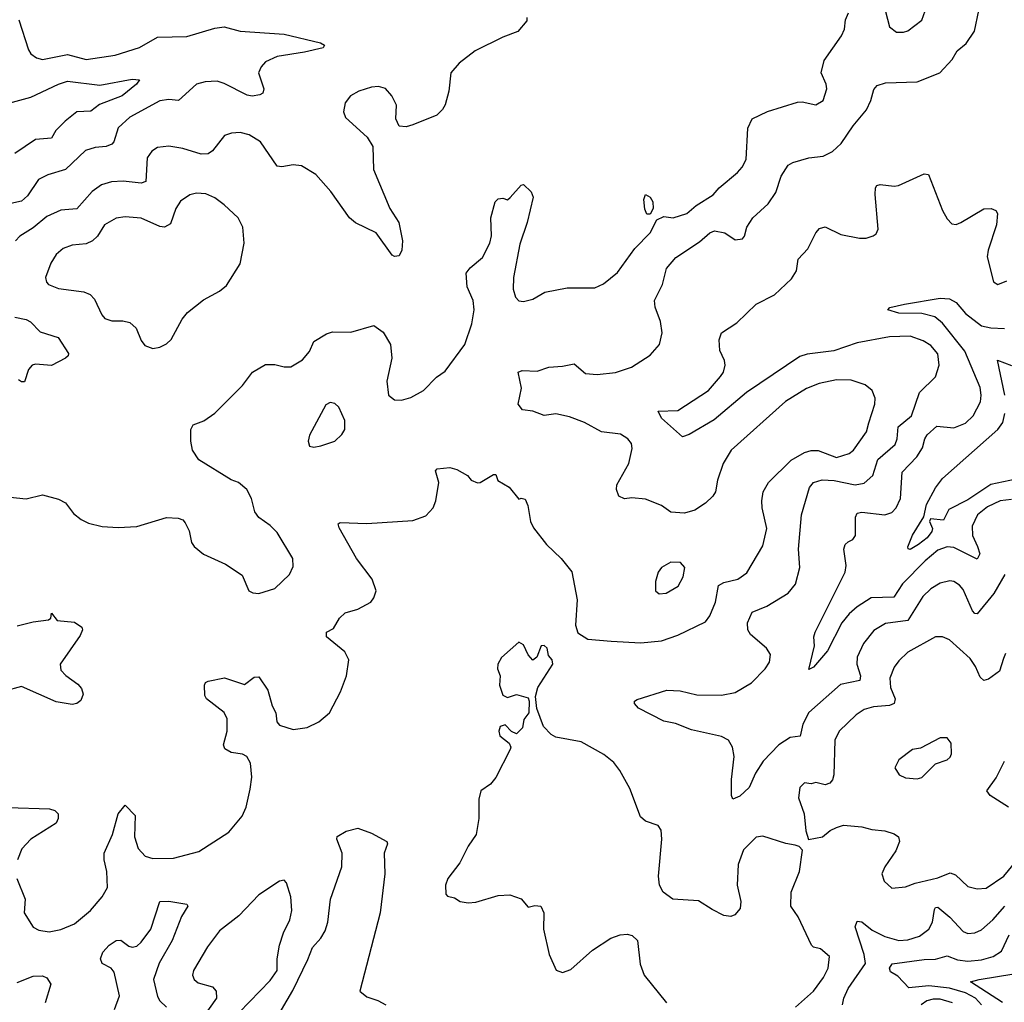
# Model space of a CAD drawing. Extents: x 1550320 to 1685906, y 509093 to 640511.
# Tile 221 of 256: x 1622377 to 1626654, y 558927 to 563196. Entities that reach past the tile are written whole.
import ezdxf

# ---------------------------------------------------------------- set-up
doc = ezdxf.new("R2010")
doc.units = 0

msp = doc.modelspace()

# ---------------------------------------------------------------- linework, layer by layer
at = {"layer": '0CON20XD'}
for points in [[(1622363.8, 559465), (1622400, 559375), (1622395.8, 559315.8), (1622435, 559253.3), (1622460.3, 559240.3), (1622505, 559232.2), (1622555, 559242.5), (1622615, 559268.2), (1622684.7, 559325.3), (1622734.7, 559385.3), (1622757.5, 559425), (1622755.5, 559495), (1622743.5, 559545), (1622742.9, 559575), (1622780.4, 559655), (1622804.5, 559745.5), (1622835, 559782.5), (1622878.3, 559738.3), (1622875.4, 559645), (1622890.8, 559595), (1622922, 559562), (1622955, 559551.1), (1623045, 559553.5), (1623155, 559582.5), (1623284.6, 559665.4), (1623343.1, 559735), (1623360, 559775), (1623378, 559852), (1623385.5, 559905.5), (1623378.9, 559965), (1623363.8, 559995), (1623345, 560004.3), (1623295, 560011.4), (1623268.3, 560028.3), (1623262.5, 560045), (1623278.1, 560105), (1623278.3, 560158.3), (1623265.4, 560185.4), (1623187.5, 560245), (1623180.7, 560259.3), (1623180, 560305), (1623184.1, 560315.9), (1623195, 560321.2), (1623265.7, 560335.7), (1623353, 560307), (1623395, 560338.8), (1623415, 560341.2), (1623455, 560283.3), (1623472.9, 560215), (1623489.2, 560185), (1623493.1, 560145), (1623505, 560131.4), (1623565, 560112.2), (1623625, 560120), (1623675.4, 560144.6), (1623722, 560185), (1623770.6, 560275), (1623796.9, 560345), (1623806.7, 560415), (1623788.7, 560448.7), (1623710, 560515), (1623710, 560535), (1623739.5, 560550.5), (1623765.8, 560595), (1623790.9, 560619.1), (1623845, 560634.2), (1623901.2, 560665), (1623915.5, 560684.5), (1623924.4, 560715), (1623907.8, 560765), (1623840, 560855), (1623765, 560987.5), (1623760, 561005), (1623769.3, 561010.7), (1623885, 561007.5), (1624085, 561020), (1624140.5, 561039.5), (1624173.3, 561075), (1624184.1, 561105.9), (1624197.5, 561185), (1624183.3, 561235), (1624190, 561245), (1624245, 561250), (1624275, 561241.2), (1624322.5, 561215), (1624337.5, 561195), (1624365, 561184.2), (1624377.5, 561185), (1624435, 561220), (1624445, 561220), (1624453.6, 561193.6), (1624503.3, 561165), (1624545, 561112.5), (1624555, 561117.5), (1624573, 561113), (1624583.8, 561085), (1624595.8, 561015), (1624607.9, 560987.9), (1624665.5, 560915.5), (1624728.8, 560855), (1624775, 560797.5), (1624798.8, 560675), (1624791.2, 560565), (1624801.7, 560531.7), (1624844.4, 560504.4), (1624945.4, 560495.4), (1625075, 560488.2), (1625165, 560497.8), (1625235, 560521.5), (1625355, 560579.5), (1625374.7, 560605.3), (1625398.8, 560665), (1625412.7, 560737.3), (1625435, 560750.8), (1625496, 560765), (1625535, 560793.1), (1625605, 560910), (1625622.7, 560985), (1625601.5, 561075), (1625600, 561105), (1625605.6, 561145), (1625629.2, 561185), (1625728.2, 561281.8), (1625785.2, 561314.8), (1625815, 561323.9), (1625845, 561323.4), (1625925, 561293.2), (1625979.6, 561310.4), (1625998.2, 561325), (1626054.5, 561405), (1626065.4, 561444.6), (1626091.1, 561525), (1626091.9, 561551.9), (1626079.2, 561585), (1626049.3, 561609.3), (1625988.9, 561628.9), (1625925, 561630.9), (1625850, 561615), (1625795, 561593.5), (1625702.7, 561537.3), (1625467.5, 561325), (1625432.4, 561267.6), (1625407.5, 561195), (1625398.6, 561145), (1625387.5, 561125), (1625355.8, 561095), (1625309.2, 561065), (1625265, 561052.1), (1625205, 561056.5), (1625164.5, 561084.5), (1625095, 561112.2), (1625035, 561118.5), (1625004.3, 561114.3), (1624978.8, 561125), (1624969.2, 561155), (1624970.8, 561175), (1625022.1, 561267.9), (1625037.3, 561332.7), (1625033.8, 561355), (1625018.8, 561375), (1624986.7, 561395), (1624904.5, 561404.5), (1624830, 561445), (1624765, 561470), (1624705, 561483.5), (1624655, 561476.2), (1624605.5, 561495.5), (1624560, 561500), (1624542, 561525), (1624556, 561595), (1624541.2, 561665), (1624558.8, 561671.2), (1624625, 561669.2), (1624675, 561686), (1624735, 561690), (1624785, 561701.2), (1624835, 561658.6), (1624885, 561654.4), (1624965, 561662.2), (1625034.6, 561685.4), (1625115, 561737.8), (1625155.6, 561785), (1625167.8, 561835), (1625160, 561885), (1625136.4, 561946.4), (1625134.4, 561975), (1625169.4, 562045), (1625185.5, 562115), (1625227.2, 562162.8), (1625329.3, 562230.7), (1625375, 562269.4), (1625395, 562277.8), (1625440.3, 562270.3), (1625485, 562238.8), (1625516.8, 562243.2), (1625525.7, 562255), (1625535.5, 562294.5), (1625561.1, 562335), (1625627.5, 562395), (1625660.5, 562445), (1625684.7, 562515.3), (1625715, 562564.3), (1625734.5, 562575.5), (1625805, 562595.6), (1625867.2, 562602.8), (1625907.6, 562622.4), (1625945, 562657.1), (1625996.5, 562735), (1626055.4, 562804.6), (1626074.3, 562845), (1626087, 562893), (1626100.7, 562909.3), (1626138.2, 562921.8), (1626274.6, 562925.4), (1626373.3, 562965), (1626427.4, 563022.6), (1626449.1, 563060.9), (1626488.3, 563091.7), (1626524.3, 563145.7), (1626542.5, 563235)], [(1626129.2, 563265), (1626154.4, 563165), (1626185, 563141.4), (1626215, 563140.8), (1626235, 563147.5), (1626295, 563194.2), (1626316.7, 563255)], [(1622373.3, 563195), (1622415.6, 563065), (1622425, 563048), (1622449.7, 563029.7), (1622475, 563023.3), (1622585, 563043.9), (1622665, 563023.1), (1622791.5, 563041.5), (1622897.5, 563075), (1622975, 563119.2), (1623103, 563123), (1623225, 563159.5), (1623265, 563164.5), (1623335, 563145.4), (1623525, 563132.1), (1623683.3, 563095), (1623701.2, 563085), (1623695, 563073.3), (1623614, 563054), (1623495, 563036), (1623445, 563013.1), (1623425, 562990.8), (1623414.6, 562965.4), (1623436.5, 562895), (1623432.9, 562877.1), (1623420.3, 562869.7), (1623386.4, 562863.6), (1623365, 562867.1), (1623265, 562919.2), (1623235, 562928.5), (1623182.5, 562925), (1623144.2, 562915), (1623065.9, 562844.1), (1623025, 562848.5), (1622985, 562842.7), (1622855, 562772.1), (1622804.1, 562725.9), (1622785.5, 562664.5), (1622776.7, 562655), (1622752.5, 562645), (1622705, 562641.1), (1622662.1, 562627.9), (1622576.2, 562545), (1622498.9, 562521.1), (1622458.9, 562501.1), (1622410.1, 562429.9), (1622385, 562407.7), (1622325, 562393.6)], [(1622335, 561121.4), (1622405, 561113.8), (1622475, 561130.8), (1622545, 561112), (1622575, 561096.2), (1622610.3, 561050.3), (1622644.2, 561024.2), (1622675, 561008.8), (1622735, 560993.8), (1622805, 560988.8), (1622885, 560993.8), (1623015, 561033.3), (1623065, 561030), (1623085, 561022.5), (1623095, 561010), (1623113.3, 560975), (1623123.3, 560925), (1623135, 560907.5), (1623175, 560873.3), (1623270.7, 560830.7), (1623343, 560783), (1623372.5, 560715), (1623390, 560705), (1623415, 560703.3), (1623485, 560723.8), (1623548, 560785), (1623565, 560820), (1623563.3, 560855), (1623495, 560967.5), (1623465, 560997.5), (1623415, 561033.3), (1623397.7, 561057.7), (1623383.8, 561115), (1623363.3, 561155), (1623327.5, 561185), (1623295, 561196.7), (1623155, 561283.3), (1623126.7, 561325), (1623120, 561365), (1623120, 561415), (1623130, 561435), (1623176.4, 561453.6), (1623225, 561486), (1623345, 561606.7), (1623387.5, 561665), (1623445, 561697.5), (1623485, 561697.5), (1623525, 561687.5), (1623555, 561687.5), (1623605, 561717.5), (1623636.1, 561753.9), (1623655, 561797.5), (1623709.3, 561830.7), (1623735, 561840), (1623815, 561837.5), (1623915, 561866.7), (1623955, 561837.5), (1623986.7, 561785), (1623993.8, 561725), (1623971.4, 561625), (1623978, 561565), (1624005, 561544.2), (1624035, 561542.5), (1624075.6, 561554.4), (1624131.2, 561585), (1624187.6, 561642.4), (1624225, 561668), (1624310, 561785), (1624340.6, 561875), (1624351.4, 561935), (1624345.8, 561975), (1624320, 562035), (1624315.9, 562094.1), (1624333, 562117), (1624386.8, 562163.2), (1624418.8, 562225), (1624426.4, 562256.4), (1624423.3, 562335), (1624442.5, 562405), (1624455, 562417.5), (1624475, 562420), (1624495, 562412.5), (1624506.7, 562423.3), (1624555, 562477.5), (1624565, 562480), (1624598.3, 562448.3), (1624606.7, 562425), (1624581.2, 562315), (1624549.7, 562220.3), (1624521.9, 562075), (1624520.6, 562025), (1624529.7, 561989.7), (1624545, 561974), (1624565, 561972), (1624605, 561981.4), (1624658.3, 562011.7), (1624755, 562030.6), (1624875, 562031.4), (1624912, 562048), (1624973.1, 562096.9), (1625048.7, 562201.3), (1625115, 562270), (1625144.2, 562325.8), (1625175, 562340.8), (1625215, 562335.4), (1625275, 562353.1), (1625315, 562387.9), (1625388.5, 562435), (1625414.7, 562465.3), (1625495, 562531.9), (1625515.6, 562555), (1625532, 562588), (1625539.2, 562725), (1625558.1, 562765), (1625625, 562796.4), (1625755, 562837.1), (1625775, 562838.6), (1625835, 562825.8), (1625866, 562845), (1625882, 562895), (1625880, 562915), (1625858.6, 562965), (1625871.3, 563018.7), (1625946.9, 563125), (1625959.4, 563155), (1625963.1, 563195), (1625977.3, 563225)], [(1624580, 563205), (1624579.5, 563190.5), (1624540, 563145), (1624475, 563120), (1624355, 563060), (1624285, 563006.2), (1624250, 562965), (1624240, 562885), (1624224.1, 562825.9), (1624213.3, 562805), (1624188.8, 562781.2), (1624085, 562738.8), (1624055, 562730), (1624025, 562732.5), (1624010, 562765), (1624013.3, 562825), (1623993.8, 562865), (1623965, 562896.2), (1623935.8, 562905.8), (1623905, 562902.5), (1623850, 562885), (1623813.3, 562865), (1623790, 562835), (1623783.3, 562795), (1623791.2, 562771.2), (1623885.9, 562685.9), (1623910, 562645), (1623914, 562545), (1623983.8, 562375), (1624023.3, 562315), (1624040, 562235), (1624036.7, 562195), (1624025, 562170), (1624005, 562167.5), (1623995, 562172.5), (1623925, 562270), (1623835, 562313.8), (1623808.8, 562335), (1623728.8, 562448.8), (1623663, 562523), (1623601.2, 562561.2), (1623565, 562565.8), (1623515, 562555.8), (1623495, 562560), (1623422, 562665), (1623373.8, 562695), (1623335, 562705.6), (1623296.8, 562703.2), (1623266.8, 562693.2), (1623213.9, 562626.1), (1623195, 562612.5), (1623165, 562612.1), (1623086, 562636), (1623025, 562645.5), (1622975, 562641.1), (1622950.6, 562625), (1622930.9, 562595), (1622925, 562492.9), (1622904.6, 562485.4), (1622825.9, 562494.1), (1622775, 562491.2), (1622732, 562478), (1622690.9, 562449.1), (1622625, 562373.8), (1622555, 562368), (1622495, 562340.4), (1622435, 562291.2), (1622377.1, 562255), (1622357.8, 562235)], [(1622265, 562815.3), (1622425, 562859), (1622545, 562916.3), (1622585, 562928.9), (1622725, 562911.7), (1622865, 562937.9), (1622897.5, 562935), (1622884.2, 562915), (1622821.1, 562865), (1622723.3, 562826.7), (1622685, 562798.5), (1622625, 562795.3), (1622574.7, 562755)], [(1622574.7, 562755), (1622533.4, 562715), (1622515, 562681.5), (1622445, 562675.3), (1622355.6, 562614.4)], [(1626655.4, 560785), (1626607.8, 560702.2), (1626535.9, 560614.1), (1626525, 560615.5), (1626515, 560627.8), (1626475, 560720.8), (1626459.5, 560739.5), (1626435, 560754.4), (1626417.4, 560757.4), (1626375, 560747.3), (1626335, 560723.5), (1626299.9, 560690.1), (1626235, 560585.9), (1626136.9, 560573.1), (1626087.4, 560542.6), (1626042.3, 560485), (1626015, 560426.2), (1626013.6, 560395), (1626028.9, 560345), (1626026.1, 560325), (1625941.9, 560308.1), (1625804.4, 560185.6), (1625778.7, 560135), (1625767, 560083), (1625723.4, 560076.6), (1625674.4, 560045), (1625606.3, 559973.7), (1625572.5, 559922.5), (1625545, 559860), (1625505, 559822.9), (1625475, 559808.8), (1625469.2, 559825), (1625469.1, 559895), (1625480, 559995), (1625472.9, 560035), (1625455, 560065.6), (1625425, 560080.8), (1625295, 560110.4), (1625225, 560137.8), (1625175, 560147.5), (1625064.5, 560204.5), (1625046.7, 560225), (1625047.5, 560235), (1625058.3, 560241.7), (1625187.2, 560282.8), (1625245, 560279.5), (1625317.7, 560262.3), (1625425, 560261.6), (1625485, 560272.2), (1625555, 560314.7), (1625614.6, 560375), (1625633.3, 560405), (1625637.4, 560437.4), (1625620.8, 560465), (1625550.5, 560525), (1625539.5, 560545), (1625538.5, 560575), (1625558.9, 560621.1), (1625622.5, 560647.5), (1625715.4, 560704.6), (1625747.2, 560742.8), (1625765.6, 560815), (1625760, 560895), (1625773.1, 561045), (1625807.2, 561162.8), (1625825, 561185.6), (1625863.1, 561196.9), (1625915, 561193.3), (1626005, 561175.2), (1626045, 561182), (1626082.3, 561215), (1626104.2, 561285), (1626179.2, 561350.8), (1626188.2, 561375), (1626192.5, 561427.5), (1626250.4, 561475), (1626285, 561575.8), (1626355, 561644), (1626370.9, 561695), (1626365, 561743.8), (1626335, 561780.6), (1626301.1, 561801.1), (1626245, 561820.8), (1626155, 561817.9), (1626015, 561792.4), (1625912.9, 561757.1), (1625797.7, 561742.3), (1625765, 561732.1), (1625534.3, 561575.7), (1625393.1, 561456.9), (1625285, 561394), (1625255, 561383.8), (1625165, 561463.8), (1625150, 561495), (1625235, 561498), (1625368.6, 561585), (1625420.8, 561645), (1625434.2, 561665), (1625440.8, 561695), (1625438, 561715), (1625418.3, 561758.3), (1625414.3, 561805), (1625424.4, 561835), (1625491.3, 561878.7), (1625575, 561959.2), (1625655, 562000), (1625729.7, 562070.3), (1625750.8, 562105), (1625758.8, 562155), (1625799.7, 562200.3), (1625835, 562270), (1625851.2, 562288.8), (1625875, 562296), (1625943, 562263), (1626025, 562246.2), (1626053, 562247), (1626083.6, 562256.4), (1626097.5, 562265), (1626106, 562285), (1626093.2, 562436.8), (1626094.2, 562465), (1626100, 562475), (1626115, 562480), (1626175, 562472.5), (1626194.3, 562475.7), (1626305, 562526), (1626323.8, 562523.8), (1626385, 562366.7), (1626405, 562330), (1626425, 562308.8), (1626445, 562306.2), (1626465, 562314), (1626565, 562374.2), (1626595.8, 562375.8), (1626617.3, 562367.3), (1626623.9, 562353.9), (1626619.4, 562305), (1626583.3, 562195), (1626579.4, 562165), (1626606.9, 562056.9), (1626625.9, 562045.9), (1626665, 562060.6)], [(1622955, 561767.5), (1622985, 561772.5), (1623015, 561787.5), (1623035, 561806), (1623083.1, 561895), (1623106.2, 561923.8), (1623175, 561978.6), (1623244.4, 562015.6), (1623275, 562041.2), (1623334.3, 562135), (1623351.9, 562225), (1623345.6, 562295), (1623325.6, 562335), (1623265, 562391.9), (1623225, 562422.2), (1623185, 562439.5), (1623145, 562442.2), (1623115.5, 562434.5), (1623075, 562407.5), (1623054.5, 562375), (1623031.7, 562308.3), (1623005, 562294.2), (1622985, 562297.1), (1622905, 562333.6), (1622835, 562339.1), (1622795, 562333.5), (1622745, 562304.2), (1622714.7, 562255.3), (1622692.5, 562235), (1622665, 562222.2), (1622605, 562215.7), (1622565, 562201.4), (1622534.4, 562175), (1622511.5, 562138.5), (1622488.1, 562075), (1622492.5, 562055), (1622502, 562045), (1622545, 562028.5), (1622655, 562012.9), (1622682.4, 562002.4), (1622702, 561982), (1622733, 561913), (1622747, 561897), (1622776.8, 561886.8), (1622825, 561886.7), (1622855, 561879.4), (1622881.9, 561855), (1622905, 561801.2), (1622920.7, 561780.7), (1622955, 561767.5)], [(1625115, 562350.8), (1625101.3, 562351.3), (1625092.4, 562372.4), (1625088, 562415), (1625095, 562436.7), (1625115, 562424), (1625127.3, 562405), (1625128.8, 562375), (1625115, 562350.8)], [(1626685, 561111.6), (1626635, 561104.7), (1626580.9, 561079.1), (1626536.9, 561045), (1626513.4, 560995), (1626515.3, 560955), (1626536.8, 560906.8), (1626546.7, 560875), (1626535, 560852.2), (1626435, 560903.3), (1626405, 560905.2), (1626365, 560891.2), (1626310, 560845), (1626211.1, 560745), (1626173.5, 560686.5), (1626075, 560683.8), (1626014.1, 560645), (1625980, 560615), (1625948.3, 560575), (1625885.8, 560454.2), (1625825, 560382.5), (1625805, 560372.5), (1625829.2, 560475), (1625825.8, 560515), (1625831.8, 560535), (1625962.9, 560795), (1625966.2, 560825), (1625956.9, 560895), (1625962.5, 560915), (1625975, 560927.5), (1625995, 560938), (1626007.5, 560955), (1626007.1, 561035), (1626015, 561052), (1626035, 561055.5), (1626135, 561044.7), (1626164.3, 561055), (1626183.6, 561075), (1626202.7, 561115), (1626210.4, 561229.6), (1626273.9, 561296.1), (1626297.7, 561335), (1626307.9, 561375), (1626318.3, 561391.7), (1626360.8, 561429.2), (1626435, 561423.2), (1626485, 561442.1), (1626518.8, 561475), (1626550, 561535), (1626553.3, 561565), (1626548.3, 561598.3), (1626482.5, 561755), (1626385, 561876.7), (1626352.3, 561905), (1626295, 561919.7), (1626195, 561920), (1626147.5, 561935), (1626156.7, 561945), (1626219.9, 561960.1), (1626375, 561986.5), (1626415, 561982.7), (1626445, 561966.7), (1626485, 561918.6), (1626555, 561865.8), (1626595, 561857.1), (1626655, 561854.7)], [(1622355, 561902.9), (1622405, 561892.7), (1622422.9, 561882.9), (1622465, 561840), (1622543.8, 561815), (1622589.2, 561745), (1622587.5, 561735), (1622575.8, 561725), (1622515, 561692.9), (1622445, 561698.9), (1622431.2, 561695), (1622414.6, 561675.4), (1622397.1, 561622.9), (1622385, 561622), (1622370.8, 561630.8)], [(1626656.1, 561565), (1626623.9, 561716.1), (1626685, 561693.1)], [(1623655, 561338.8), (1623685, 561344.2), (1623746.2, 561365), (1623776.4, 561393.6), (1623788.6, 561415), (1623789.2, 561455), (1623762.3, 561512.3), (1623745, 561528.8), (1623725, 561532.5), (1623707, 561523), (1623635, 561390), (1623630, 561365), (1623635, 561342.5), (1623655, 561338.8)], [(1626705, 561199.8), (1626595, 561176), (1626495, 561109.7), (1626412.5, 561067.5), (1626388.8, 561021.2), (1626332.7, 561027.3), (1626329.2, 561015), (1626341.8, 560985), (1626338.1, 560971.9), (1626318.7, 560945), (1626281.1, 560915), (1626245, 560894.2), (1626236.4, 560896.4), (1626234.3, 560905), (1626254.1, 560955.9), (1626303.9, 561036.1), (1626315, 561090), (1626355, 561161.9), (1626385, 561202.7), (1626625.1, 561414.9), (1626646.7, 561445), (1626656.1, 561485)], [(1625155, 560701.2), (1625185, 560704.4), (1625237.1, 560735), (1625259.2, 560775), (1625266.1, 560816.1), (1625247.5, 560837.5), (1625205, 560839.2), (1625165, 560815.8), (1625150, 560795), (1625138.1, 560755), (1625138.8, 560715), (1625155, 560701.2)], [(1622435, 560579.4), (1622501.7, 560588.3), (1622512.5, 560595), (1622515, 560616.7), (1622540, 560585), (1622615, 560577.5), (1622646.6, 560556.6), (1622649.2, 560545), (1622639.7, 560520.3), (1622552.5, 560395), (1622555, 560370), (1622577, 560347), (1622629.5, 560309.5), (1622645, 560290), (1622651.9, 560265), (1622642.1, 560237.9), (1622625, 560224.2), (1622605, 560220.6), (1622535, 560232.2), (1622385, 560298), (1622310.9, 560279.1)], [(1622365, 560562.9), (1622435, 560579.4)], [(1625746.5, 558905), (1625825, 558975.6), (1625867.5, 559035), (1625887.8, 559075), (1625894, 559125), (1625855, 559158.6), (1625825, 559166), (1625815.5, 559175.5), (1625758, 559298), (1625726, 559345), (1625727.5, 559405), (1625764.2, 559495), (1625777.5, 559587.5), (1625763, 559603), (1625745, 559610), (1625705, 559616), (1625605, 559648.6), (1625575, 559644), (1625521.1, 559588.9), (1625497.5, 559525), (1625492.7, 559435), (1625509.4, 559365), (1625505.5, 559334.5), (1625483, 559307), (1625465, 559299.2), (1625435, 559304.4), (1625385, 559330), (1625325, 559366.9), (1625214.4, 559374.4), (1625171.2, 559405), (1625156.2, 559435), (1625152, 559475), (1625166.2, 559635), (1625163.3, 559675), (1625150, 559695), (1625095, 559713.8), (1625072.7, 559732.7), (1625026.9, 559855), (1624984, 559934), (1624958.1, 559968.1), (1624913.5, 560003.5), (1624815, 560057.8), (1624705, 560078), (1624685, 560090), (1624652, 560125), (1624623, 560203), (1624617.1, 560255), (1624627.5, 560295), (1624692.5, 560395), (1624690, 560415), (1624673, 560433), (1624667.5, 560465), (1624655, 560476.7), (1624642.5, 560475), (1624623.6, 560426.4), (1624605, 560412.5), (1624585.8, 560435.8), (1624565, 560480), (1624545, 560491.2), (1624468.8, 560425), (1624454, 560395), (1624452, 560375), (1624464, 560345), (1624460.8, 560305), (1624475, 560261.2), (1624495, 560250.8), (1624535, 560263.3), (1624585, 560250), (1624590, 560235), (1624588.8, 560185), (1624566.7, 560155), (1624560.7, 560119.3), (1624535, 560092.5), (1624513.6, 560103.6), (1624485, 560132.5), (1624463.3, 560125), (1624457.5, 560105), (1624462.5, 560085), (1624503, 560053), (1624510, 560035), (1624507.5, 560025), (1624445, 559903.8), (1624421.2, 559875), (1624380, 559845), (1624370.5, 559809.5), (1624371.4, 559725), (1624360, 559655), (1624324.4, 559605), (1624287.8, 559532.2), (1624236.2, 559465), (1624226.2, 559435), (1624227, 559397), (1624235, 559387.5), (1624265, 559380), (1624290, 559365), (1624325, 559359.2), (1624357.9, 559362.1), (1624455, 559390), (1624505, 559392.9), (1624555.5, 559375.5), (1624585, 559340), (1624615, 559347.5), (1624640, 559345), (1624653.3, 559315), (1624652, 559245), (1624676.2, 559135), (1624706.4, 559066.4), (1624735, 559056.2), (1624770.5, 559069.5), (1624865, 559153.8), (1624944.3, 559205.7), (1624985, 559219.2), (1625015, 559222), (1625036.8, 559216.8), (1625060, 559195), (1625072.4, 559092.4), (1625089.2, 559045), (1625186.7, 558925)], [(1626658.3, 560441.7), (1626649.7, 560420.3), (1626632.5, 560365), (1626585, 560330.5), (1626564.5, 560324.5), (1626548.9, 560338.9), (1626528.9, 560385), (1626505, 560420), (1626415, 560502), (1626385, 560514.2), (1626355, 560514.3), (1626235, 560448.1), (1626195, 560410.8), (1626175, 560382), (1626156.5, 560335), (1626159.6, 560295), (1626178.8, 560245), (1626174.6, 560225.4), (1626155, 560216.2), (1626085, 560210.9), (1626045, 560198.2), (1626010.6, 560175), (1625935.7, 560105), (1625916.9, 560065), (1625912.9, 559915), (1625907.2, 559892.8), (1625895, 559878.1), (1625875, 559871.1), (1625835, 559882), (1625815, 559876.2), (1625785, 559880), (1625765, 559860), (1625760, 559815), (1625784.2, 559745), (1625791.7, 559671.7), (1625803.3, 559633.3), (1625863.9, 559646.1), (1625896.8, 559673.2), (1625925, 559685.8), (1625955, 559695.6), (1626035, 559689.4), (1626077.6, 559677.6), (1626135, 559671.4), (1626175, 559658), (1626193.3, 559645), (1626198, 559625), (1626182.9, 559585), (1626134.2, 559515), (1626121.9, 559485), (1626132.4, 559452.4), (1626165, 559422), (1626225, 559428.1), (1626266.1, 559443.9), (1626365, 559467.1), (1626418.9, 559488.9), (1626441.1, 559481.1), (1626495, 559429.1), (1626535, 559420)], [(1626275, 559897.5), (1626295, 559904), (1626355, 559963.3), (1626405, 559980), (1626418.3, 559991.7), (1626423.6, 560006.4), (1626423, 560053), (1626405.8, 560075.8), (1626375, 560076), (1626289.2, 560030.8), (1626254.4, 560025.6), (1626195, 559980), (1626177.5, 559945), (1626196.7, 559915), (1626225, 559901.9), (1626275, 559897.5)], [(1626671.1, 559775), (1626592.5, 559825), (1626577.3, 559845), (1626617.6, 559902.4), (1626654.1, 559975)], [(1622325, 559773.5), (1622506.8, 559766.8), (1622529.3, 559759.3), (1622544.2, 559745), (1622544.4, 559725), (1622535.8, 559705), (1622424.4, 559635), (1622386.1, 559593.9), (1622366.5, 559545)], [(1623478.9, 558835), (1623562.4, 558977.6), (1623627.9, 559112.1), (1623648.4, 559165), (1623684.7, 559205.3), (1623703.4, 559236.6), (1623714.7, 559275.3), (1623726.5, 559375), (1623775.8, 559515), (1623777.5, 559575), (1623754.2, 559635), (1623755, 559647.5), (1623795, 559670), (1623845, 559682.5), (1623905, 559661.2), (1623972, 559625), (1623974.2, 559615), (1623960, 559575), (1623962.2, 559485), (1623941.8, 559315), (1623854, 558975), (1623885, 558950), (1623932.5, 558935), (1623967.5, 558915)], [(1626535, 559420), (1626575, 559423.1), (1626651.9, 559475), (1626705, 559540)], [(1623284.5, 558835.5), (1623465, 559021.8), (1623495.4, 559065), (1623494.4, 559115), (1623505.4, 559174.6), (1623522.2, 559227.8), (1623550, 559285), (1623558.1, 559325), (1623554.2, 559385), (1623536, 559445), (1623525, 559457.5), (1623505, 559453.3), (1623415, 559393.8), (1623328.1, 559301.9), (1623245, 559237.5), (1623191.9, 559168.1), (1623131.4, 559065), (1623127.5, 559045), (1623133.8, 559025), (1623151.7, 559011.7), (1623213.8, 558993.8), (1623230, 558975), (1623231.9, 558945), (1623175.7, 558865)], [(1622787.8, 558895), (1622809.5, 558955), (1622787.6, 559057.6), (1622773.8, 559075), (1622735.6, 559095.6), (1622727.1, 559115), (1622737.1, 559145), (1622764.7, 559175.3), (1622795, 559195.7), (1622816.7, 559196.7), (1622850.3, 559170.3), (1622865, 559165.7), (1622885, 559170.8), (1622905, 559188.6), (1622945.6, 559245), (1622985.8, 559364.2), (1623025, 559366.7), (1623103, 559353), (1623106.7, 559345), (1623080.2, 559299.8), (1623038.5, 559195), (1622983.1, 559096.9), (1622958.3, 559025), (1622975, 558951.9), (1622985, 558933.6), (1623014.5, 558905)], [(1625950, 558915), (1625956, 558945), (1625975, 558986.4), (1626050, 559095), (1626044.8, 559135), (1626005.3, 559255), (1626015, 559279.1), (1626035, 559276.2), (1626080, 559240), (1626135, 559212), (1626194.7, 559195.3), (1626235, 559197.8), (1626285, 559214.1), (1626325, 559244.6), (1626341.4, 559275), (1626350.4, 559329.6), (1626355, 559338.1), (1626365, 559340), (1626416.9, 559296.9), (1626475, 559234.6), (1626495, 559225.5), (1626525, 559229.1), (1626555, 559241.8), (1626603.8, 559285), (1626655.2, 559345)], [(1626553.9, 558915), (1626527.7, 558945), (1626485, 558968.4), (1626415, 558988.2), (1626325, 558998.3), (1626239.2, 558989.2), (1626190.8, 559040.8), (1626159.7, 559059.7), (1626155.4, 559075), (1626166.3, 559093.7), (1626305, 559112.2), (1626355, 559114.7), (1626405, 559129.2), (1626450.8, 559110.8), (1626495, 559105.2), (1626555, 559111.6), (1626604.8, 559125.2), (1626641, 559149), (1626675, 559220.4)], [(1622365, 559012.9), (1622435, 559040.9), (1622475, 559041.9), (1622495, 559032.5), (1622512.5, 559005), (1622487.1, 558925)], [(1626646, 558926), (1626506, 559015), (1626545, 559025.6), (1626695, 559050.3)], [(1626428.9, 558925), (1626375, 558939.7), (1626345, 558940.7), (1626317, 558933), (1626292, 558915)]]:
    msp.add_lwpolyline(points, dxfattribs=at)

doc.saveas('drawing.dxf')
